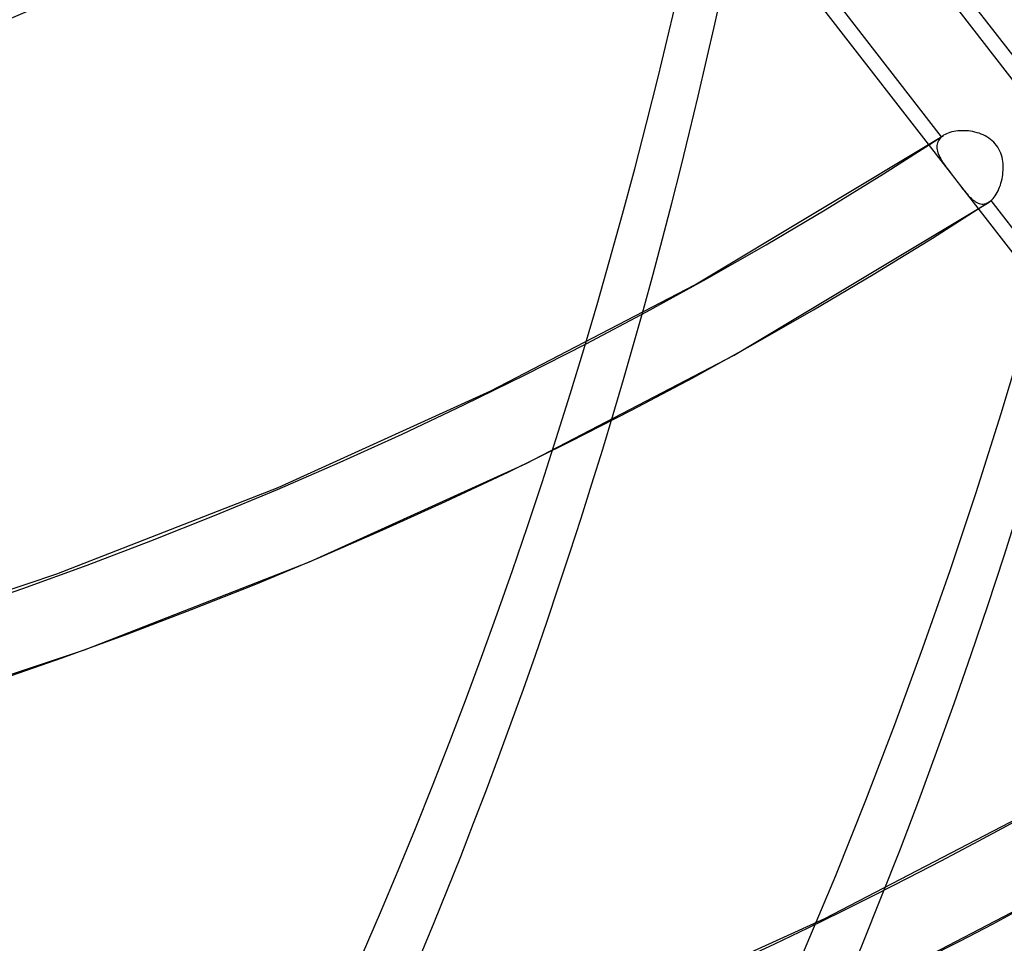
# Model space of a CAD drawing. Header units: millimetres. Extents: x -138 to 135, y -173 to 171.
# Tile 72 of 95: x 74 to 87, y -56 to -45. Entities that reach past the tile are written whole.
import ezdxf

# ---------------------------------------------------------------- set-up
doc = ezdxf.new("R2010")
doc.units = ezdxf.units.MM
doc.layers.add('MAIN-1', color=7, linetype='Continuous')

msp = doc.modelspace()

# ---------------------------------------------------------------- linework, layer by layer
at = {"layer": 'MAIN-1'}
for p, q in [((82.55511611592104, -39.77662454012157), (87.24937893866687, -45.82600504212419)), ((82.68874602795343, -40.25364369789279), (86.85348044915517, -45.62063338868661)), ((81.3517256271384, -40.67258755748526), (86.04750939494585, -46.72392733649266)), ((85.91237600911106, -46.24497280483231), (81.74583444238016, -40.87565429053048)), ((82.85649104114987, -48.07539554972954), (85.93742707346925, -46.22624324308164)), ((85.93344026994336, -46.22887610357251), (85.92899771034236, -46.23195222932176)), ((85.93799171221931, -46.22587325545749), (85.93344026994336, -46.22887610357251)), ((85.95557026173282, -46.21549338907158), (85.93799171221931, -46.22587325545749)), ((85.97454521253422, -46.20609586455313), (85.95557026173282, -46.21549338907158)), ((85.99485072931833, -46.19768810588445), (85.97454521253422, -46.20609586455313)), ((86.01641716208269, -46.1902874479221), (85.99485072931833, -46.19768810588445)), ((86.03914308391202, -46.1839130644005), (86.01641716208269, -46.1902874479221)), ((86.06279093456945, -46.17860870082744), (86.03914308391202, -46.1839130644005)), ((86.08724481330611, -46.17439816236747), (86.06279093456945, -46.17860870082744)), ((86.11239314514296, -46.17127787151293), (86.08724481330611, -46.17439816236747)), ((86.13814329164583, -46.16924971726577), (86.11239314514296, -46.17127787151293)), ((86.16438367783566, -46.16832333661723), (86.13814329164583, -46.16924971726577)), ((86.19102166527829, -46.1685072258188), (86.16438367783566, -46.16832333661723)), ((86.21794046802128, -46.16979850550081), (86.19102166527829, -46.1685072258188)), ((86.24495606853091, -46.17221232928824), (86.21794046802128, -46.16979850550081)), ((86.2719499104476, -46.17573869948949), (86.24495606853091, -46.17221232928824)), ((86.29881144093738, -46.18039856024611), (86.2719499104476, -46.17573869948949)), ((86.32543913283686, -46.18618903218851), (86.29881144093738, -46.18039856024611)), ((86.35172815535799, -46.1931194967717), (86.32543913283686, -46.18618903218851)), ((86.37756986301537, -46.20118942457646), (86.35172815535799, -46.1931194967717)), ((86.40286082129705, -46.210417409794), (86.37756986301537, -46.20118942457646)), ((86.42761349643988, -46.22084449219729), (86.40286082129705, -46.210417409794)), ((86.45180997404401, -46.23256240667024), (86.42761349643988, -46.22084449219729)), ((85.85538235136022, -46.35070892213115), (85.85448420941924, -46.36803154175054)), ((85.85803617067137, -46.33380062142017), (85.85538235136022, -46.35070892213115)), ((85.86250434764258, -46.31734560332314), (85.85803617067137, -46.33380062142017)), ((85.86880928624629, -46.3014780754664), (85.86250434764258, -46.31734560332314)), ((85.87693759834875, -46.28628006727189), (85.86880928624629, -46.3014780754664)), ((85.88690413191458, -46.27177128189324), (85.87693759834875, -46.28628006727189)), ((85.89871280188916, -46.2579968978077), (85.88690413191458, -46.27177128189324)), ((85.91237515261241, -46.24497566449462), (85.89871280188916, -46.2579968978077)), ((85.91635370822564, -46.2416158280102), (85.91237515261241, -46.24497566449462)), ((85.92045347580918, -46.23832622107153), (85.91635370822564, -46.2416158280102)), ((85.92466924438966, -46.23510093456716), (85.92045347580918, -46.23832622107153)), ((85.92899771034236, -46.23195222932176), (85.92466924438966, -46.23510093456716)), ((86.4753367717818, -46.24559565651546), (86.45180997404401, -46.23256240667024)), ((86.49807849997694, -46.25999021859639), (86.4753367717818, -46.24559565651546)), ((86.51991455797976, -46.27577955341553), (86.49807849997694, -46.25999021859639)), ((86.54072155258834, -46.292991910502), (86.51991455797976, -46.27577955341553)), ((86.56020276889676, -46.3114799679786), (86.54072155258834, -46.292991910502)), ((86.57821931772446, -46.33113315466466), (86.56020276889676, -46.3114799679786)), ((86.59475468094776, -46.3519400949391), (86.57821931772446, -46.33113315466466)), ((86.60980364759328, -46.37390148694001), (86.59475468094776, -46.3519400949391)), ((85.85448420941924, -46.36803154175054), (85.85527492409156, -46.38574038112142)), ((85.85527492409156, -46.38574038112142), (85.85768246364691, -46.40381464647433)), ((85.85768246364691, -46.40381464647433), (85.86164712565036, -46.4222172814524)), ((85.86164712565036, -46.4222172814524), (85.8670898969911, -46.4409078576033)), ((85.8670898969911, -46.4409078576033), (85.87390472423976, -46.45979409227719)), ((85.87390472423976, -46.45979409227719), (85.88199263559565, -46.47886503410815)), ((86.62334588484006, -46.39700925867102), (86.60980364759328, -46.37390148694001)), ((86.63534226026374, -46.42118163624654), (86.62334588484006, -46.39700925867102)), ((86.6456628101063, -46.44605734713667), (86.63534226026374, -46.42118163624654)), ((86.65434884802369, -46.47148093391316), (86.6456628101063, -46.44605734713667)), ((86.66148133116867, -46.49736784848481), (86.65434884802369, -46.47148093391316)), ((85.88199263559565, -46.47886503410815), (85.89125224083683, -46.49809581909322)), ((85.89125224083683, -46.49809581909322), (85.90158736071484, -46.51748070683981)), ((85.90158736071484, -46.51748070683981), (85.91289660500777, -46.53700804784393)), ((85.91289660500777, -46.53700804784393), (85.92508900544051, -46.55666479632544)), ((85.92508900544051, -46.55666479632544), (85.93805935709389, -46.57643599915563)), ((85.93805935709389, -46.57643599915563), (85.95181348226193, -46.59647089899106)), ((86.66712228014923, -46.52360825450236), (86.66148133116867, -46.49736784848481)), ((86.67134744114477, -46.55011830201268), (86.66712228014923, -46.52360825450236)), ((86.67423116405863, -46.57679832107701), (86.67134744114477, -46.55011830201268)), ((86.67584408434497, -46.60367310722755), (86.67423116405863, -46.57679832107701)), ((85.95181348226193, -46.59647089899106), (85.96631313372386, -46.61683333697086)), ((85.96631313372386, -46.61683333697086), (85.9814812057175, -46.63752087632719)), ((85.9814812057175, -46.63752087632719), (85.99723347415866, -46.65854003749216)), ((85.99723347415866, -46.65854003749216), (86.01348762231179, -46.67988247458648)), ((86.01348762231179, -46.67988247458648), (86.03017175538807, -46.70154505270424)), ((86.03017175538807, -46.70154505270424), (86.0471545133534, -46.7234744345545)), ((86.6665138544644, -46.73915711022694), (86.6705711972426, -46.71222332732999)), ((86.6705711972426, -46.71222332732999), (86.67356893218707, -46.68510919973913)), ((86.67356893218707, -46.68510919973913), (86.67547490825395, -46.65791776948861)), ((86.67547490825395, -46.65791776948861), (86.67624464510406, -46.6307419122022)), ((86.67624464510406, -46.6307419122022), (86.67584408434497, -46.60367310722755)), ((86.0471545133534, -46.7234744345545), (86.0611437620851, -46.74152235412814)), ((86.0611437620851, -46.74152235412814), (86.07513784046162, -46.75955625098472)), ((86.07513784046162, -46.75955625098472), (86.0891292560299, -46.77758056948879)), ((86.0891292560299, -46.77758056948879), (86.1031033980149, -46.79557567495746)), ((86.1031033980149, -46.79557567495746), (86.11705747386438, -46.81354957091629)), ((86.11705747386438, -46.81354957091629), (86.1309702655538, -46.83148071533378)), ((86.13065667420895, -46.83107716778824), (90.68471163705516, -52.69977455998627)), ((86.1309702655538, -46.83148071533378), (86.14794666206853, -46.85332677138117)), ((86.64062335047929, -46.8428699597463), (86.64844018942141, -46.81784515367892)), ((86.64844018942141, -46.81784515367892), (86.6553939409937, -46.79211970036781)), ((86.6553939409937, -46.79211970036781), (86.66144087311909, -46.76582853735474)), ((86.66144087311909, -46.76582853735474), (86.6665138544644, -46.73915711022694)), ((86.14794666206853, -46.85332677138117), (86.16458170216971, -46.87458314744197)), ((86.16458170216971, -46.87458314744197), (86.18089493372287, -46.89518060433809)), ((86.18089493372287, -46.89518060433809), (86.19692623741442, -46.91505136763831)), ((86.19692623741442, -46.91505136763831), (86.21270418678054, -46.9341221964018)), ((86.21270418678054, -46.9341221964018), (86.22825824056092, -46.95231349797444)), ((86.22825824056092, -46.95231349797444), (86.24363870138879, -46.96954288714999)), ((86.57798807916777, -46.97349587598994), (86.59002624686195, -46.95460545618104)), ((86.59002624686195, -46.95460545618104), (86.60153173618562, -46.934369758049)), ((86.60153173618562, -46.934369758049), (86.61240257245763, -46.91295535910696)), ((86.61240257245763, -46.91295535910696), (86.622567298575, -46.89050901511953)), ((86.622567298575, -46.89050901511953), (86.63198892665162, -46.86711915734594)), ((86.63198892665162, -46.86711915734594), (86.64062335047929, -46.8428699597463)), ((83.3414925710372, -48.94990933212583), (86.50188033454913, -47.05206577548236)), ((86.24363870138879, -46.96954288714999), (86.25887032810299, -46.98575364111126)), ((86.25887032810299, -46.98575364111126), (86.27398741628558, -47.00086095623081)), ((86.27398741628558, -47.00086095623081), (86.28902323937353, -47.01480175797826)), ((86.28902323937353, -47.01480175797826), (86.30400827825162, -47.02750115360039)), ((86.30400827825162, -47.02750115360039), (86.3189796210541, -47.03890597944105)), ((86.3189796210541, -47.03890597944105), (86.33397347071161, -47.04894299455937)), ((86.33397347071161, -47.04894299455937), (86.3490133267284, -47.05756392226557)), ((86.3490133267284, -47.05756392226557), (86.36410324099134, -47.06469945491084)), ((86.36410324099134, -47.06469945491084), (86.37925056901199, -47.07028784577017)), ((86.37925056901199, -47.07028784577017), (86.39446127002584, -47.07426474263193)), ((86.39446127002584, -47.07426474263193), (86.40973748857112, -47.0765690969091)), ((86.40973748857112, -47.0765690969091), (86.42509179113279, -47.07713846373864)), ((86.42509179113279, -47.07713846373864), (86.44047407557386, -47.07590111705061)), ((86.44047407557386, -47.07590111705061), (86.45583945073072, -47.07283088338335)), ((86.45583945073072, -47.07283088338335), (86.47117684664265, -47.06788272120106)), ((86.47117684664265, -47.06788272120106), (86.48643755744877, -47.06103376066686)), ((86.48643755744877, -47.06103376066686), (86.50151095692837, -47.0523071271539)), ((86.50151095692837, -47.0523071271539), (86.50547789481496, -47.04967734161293)), ((86.50547789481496, -47.04967734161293), (86.50943124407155, -47.04691369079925)), ((86.50943124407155, -47.04691369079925), (86.51336528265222, -47.04401452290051)), ((86.51336528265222, -47.04401452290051), (86.51728712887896, -47.04099070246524)), ((86.51728712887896, -47.04099070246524), (86.52118826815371, -47.03782875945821)), ((86.52118826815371, -47.03782875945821), (86.52507200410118, -47.03454286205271)), ((86.52507200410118, -47.03454286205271), (86.5389513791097, -47.02155564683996)), ((90.69123851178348, -52.40337408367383), (86.5250728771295, -47.03454002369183)), ((86.5389513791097, -47.02155564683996), (86.55241568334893, -47.00702144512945)), ((86.55241568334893, -47.00702144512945), (86.56544012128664, -46.99098155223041)), ((86.56544012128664, -46.99098155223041), (86.57798807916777, -46.97349587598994)), ((80.32766593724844, -49.39039861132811), (82.85649104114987, -48.07539554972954)), ((80.76518341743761, -50.28960846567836), (83.3414925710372, -48.94990933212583)), ((77.69380807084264, -50.58585482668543), (80.32766593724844, -49.39039861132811)), ((78.08276245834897, -51.50711469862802), (80.76518341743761, -50.28960846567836)), ((74.95338237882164, -51.65773332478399), (77.69380807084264, -50.58585482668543)), ((75.2928872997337, -52.59833384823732), (78.08276245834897, -51.50711469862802)), ((72.10452483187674, -52.60138189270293), (74.95338237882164, -51.65773332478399)), ((72.39389700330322, -53.55859524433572), (75.2928872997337, -52.59833384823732)), ((84.46632147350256, -55.92380956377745), (87.21105166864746, -54.49653636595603)), ((84.90384556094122, -56.82301471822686), (87.69606641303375, -55.37104735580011)), ((81.60759578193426, -57.22133043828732), (84.46632147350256, -55.92380956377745))]:
    msp.add_line(p, q, dxfattribs=at)
for centre, major_axis, ratio, start_param, end_param in [((-1.556796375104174e-15, -1.409455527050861e-15), (-68.08398175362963, 78.61661038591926), 0.75, 0.7137243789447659, 3.855317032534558), ((31.62499999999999, 27.38805339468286), (-50.47379801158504, 58.28212173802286), 0.7500000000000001, 1.538042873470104, 3.03099853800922), ((31.62499999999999, 27.38805339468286), (-55.58009664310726, 64.17836751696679), 0.7500000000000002, 1.534465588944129, 3.034575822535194), ((31.62499999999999, 27.38805339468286), (60.03174160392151, -69.31868434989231), 0.7500000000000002, -1.60974889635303, -0.1043949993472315), ((31.62499999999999, 27.38805339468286), (-60.68639527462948, 70.07461329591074), 0.7500000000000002, 1.531490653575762, 3.037550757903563), ((12.425, 10.76036564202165), (71.68457694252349, -82.77421958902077), 0.7500000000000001, -0.04632462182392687, 0.7137243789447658), ((12.425, 10.76036564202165), (-72.33923061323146, 83.53014853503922), 0.7500000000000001, 3.095619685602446, 3.855317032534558), ((31.62499999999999, 27.38805339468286), (65.13804023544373, -75.21493012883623), 0.7500000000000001, -1.612314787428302, -0.1018291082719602), ((31.62499999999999, 27.38805339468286), (-65.7926939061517, 75.97085907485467), 0.7500000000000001, 1.527645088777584, 3.04139632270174), ((6.024999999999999, 5.217803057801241), (71.68457694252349, -82.77421958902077), 0.7500000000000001, -0.04632462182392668, 0.7137243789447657), ((6.024999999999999, 5.217803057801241), (-72.33923061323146, 83.53014853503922), 0.7500000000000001, 3.095619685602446, 3.855317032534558), ((25.22499999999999, 21.84549081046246), (-69.06596225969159, 79.75050380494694), 0.7500000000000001, 1.526280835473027, 3.042760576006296), ((-0.4999999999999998, -0.4330127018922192), (68.73863542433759, -79.37253933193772), 0.7500000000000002, -0.276910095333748, 0.7137243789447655), ((-2.000000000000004, -1.732050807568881), (-65.46536707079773, 75.59289460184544), 0.7500000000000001, 2.928319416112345, 3.855317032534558), ((-2.500000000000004, -2.1650635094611), (-66.12002074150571, 76.34882354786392), 0.7500000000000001, -3.141592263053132, -2.427868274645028), ((18.825, 16.30292822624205), (-72.33923061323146, 83.53014853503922), 0.7500000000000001, 1.524823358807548, 3.044218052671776), ((12.425, 10.76036564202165), (-72.33923061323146, 83.53014853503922), 0.7500000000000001, 1.524823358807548, 3.044218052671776), ((31.62499999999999, 27.38805339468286), (54.92544297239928, -63.42243857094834), 0.7500000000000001, -0.4468509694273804, -0.1074382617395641), ((25.22499999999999, 21.84549081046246), (68.4113085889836, -78.9945748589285), 0.7500000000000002, -1.173699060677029, -0.09855000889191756)]:
    msp.add_ellipse(centre, major_axis=major_axis, ratio=ratio, start_param=start_param, end_param=end_param, dxfattribs=at)

doc.saveas('drawing.dxf')
